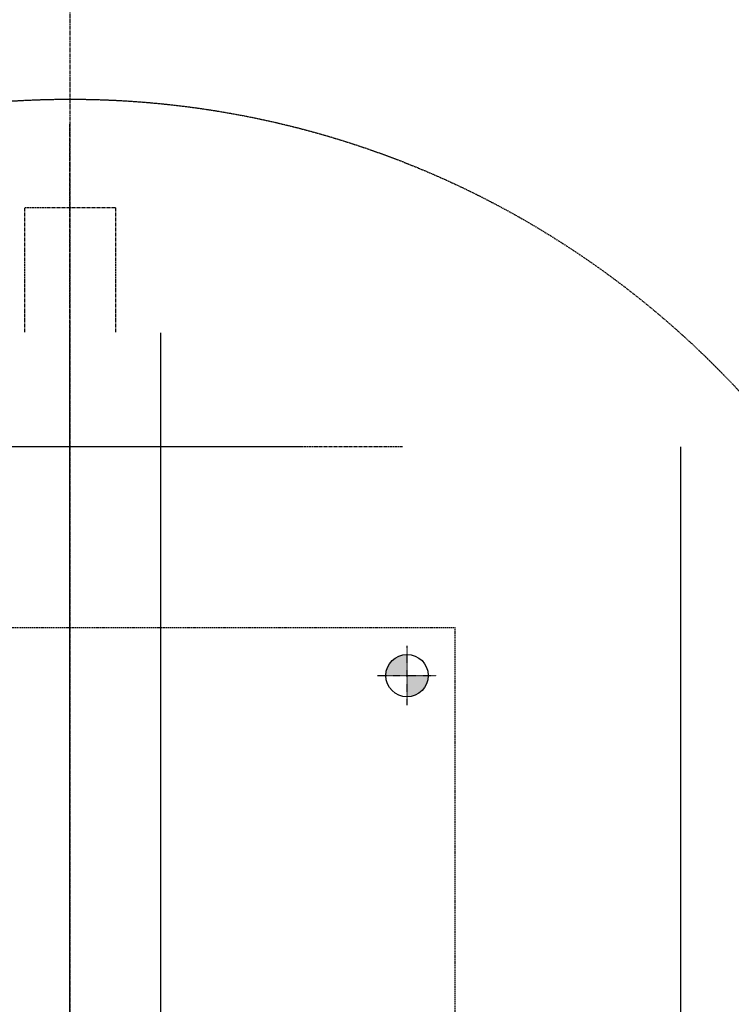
# Model space of a CAD drawing. Header units: inches. Extents: x -4968858 to -265257, y -220693 to 1871410.
# Tile 180 of 225: x -1893735 to -1893453, y 1197767 to 1198156. Entities that reach past the tile are written whole.
import ezdxf

# ---------------------------------------------------------------- set-up
doc = ezdxf.new("R2010")
doc.units = ezdxf.units.IN
doc.header["$MEASUREMENT"] = 0
for name, pattern in [('CENTER', [2, 1.25, -0.25, 0.25, -0.25]), ('CENTER2', [1.125, 0.75, -0.125, 0.125, -0.125]), ('CONTINOUS', [0]), ('DASHED', [0.75, 0.5, -0.25]), ('HIDDEN', [0.375, 0.25, -0.125])]:
    doc.linetypes.add(name, pattern=pattern)
doc.layers.add('GRID', color=8, linetype='Continuous')
doc.layers.add('IPB', color=6, linetype='Continuous')

# ---------------------------------------------------------------- blocks, each defined once
blk = doc.blocks.new('UTCOMBINE')
h = blk.add_hatch(color=256)
h.paths.add_polyline_path([(-708492.25, 43063.09), (-708483.87, 43063.09), (-708483.87, 43071.47, 0.414214)])
h.paths.add_polyline_path([(-708475.49, 43063.09), (-708483.87, 43063.09), (-708483.87, 43054.71, 0.414214)])
h = blk.add_hatch(color=256)
h.paths.add_polyline_path([(-708492.25, 43063.09), (-708483.87, 43063.09), (-708483.87, 43071.47, 0.414214)])
h.paths.add_polyline_path([(-708475.49, 43063.09), (-708483.87, 43063.09), (-708483.87, 43054.71, 0.414214)])
h = blk.add_hatch(color=256)
h.paths.add_polyline_path([(-708492.25, 43063.09), (-708483.87, 43063.09), (-708483.87, 43071.47, 0.414214)])
h.paths.add_polyline_path([(-708475.49, 43063.09), (-708483.87, 43063.09), (-708483.87, 43054.71, 0.414214)])
h = blk.add_hatch(color=256)
h.paths.add_polyline_path([(-708492.25, 43063.09), (-708483.87, 43063.09), (-708483.87, 43071.47, 0.414214)])
h.paths.add_polyline_path([(-708475.49, 43063.09), (-708483.87, 43063.09), (-708483.87, 43054.71, 0.414214)])
h = blk.add_hatch(color=256)
h.paths.add_polyline_path([(-708492.25, 43063.09), (-708483.87, 43063.09), (-708483.87, 43071.47, 0.414214)])
h.paths.add_polyline_path([(-708475.49, 43063.09), (-708483.87, 43063.09), (-708483.87, 43054.71, 0.414214)])
h = blk.add_hatch(color=256)
h.paths.add_polyline_path([(-708492.25, 43063.09), (-708483.87, 43063.09), (-708483.87, 43071.47, 0.414214)])
h.paths.add_polyline_path([(-708475.49, 43063.09), (-708483.87, 43063.09), (-708483.87, 43054.71, 0.414214)])
h = blk.add_hatch(color=256)
h.paths.add_polyline_path([(-708492.25, 43063.09), (-708483.87, 43063.09), (-708483.87, 43071.47, 0.414214)])
h.paths.add_polyline_path([(-708475.49, 43063.09), (-708483.87, 43063.09), (-708483.87, 43054.71, 0.414214)])
h = blk.add_hatch(color=256)
h.paths.add_polyline_path([(-708492.25, 43063.09), (-708483.87, 43063.09), (-708483.87, 43071.47, 0.414214)])
h.paths.add_polyline_path([(-708475.49, 43063.09), (-708483.87, 43063.09), (-708483.87, 43054.71, 0.414214)])
h = blk.add_hatch(color=256)
h.paths.add_polyline_path([(-708492.25, 43063.09), (-708483.87, 43063.09), (-708483.87, 43071.47, 0.414214)])
h.paths.add_polyline_path([(-708475.49, 43063.09), (-708483.87, 43063.09), (-708483.87, 43054.71, 0.414214)])
h = blk.add_hatch(color=256)
h.paths.add_polyline_path([(-708492.25, 43063.09), (-708483.87, 43063.09), (-708483.87, 43071.47, 0.414214)])
h.paths.add_polyline_path([(-708475.49, 43063.09), (-708483.87, 43063.09), (-708483.87, 43054.71, 0.414214)])
h = blk.add_hatch(color=256)
h.paths.add_polyline_path([(-708492.25, 43063.09), (-708483.87, 43063.09), (-708483.87, 43071.47, 0.414214)])
h.paths.add_polyline_path([(-708475.49, 43063.09), (-708483.87, 43063.09), (-708483.87, 43054.71, 0.414214)])
h = blk.add_hatch(color=256)
h.paths.add_polyline_path([(-708492.25, 43063.09), (-708483.87, 43063.09), (-708483.87, 43071.47, 0.414214)])
h.paths.add_polyline_path([(-708475.49, 43063.09), (-708483.87, 43063.09), (-708483.87, 43054.71, 0.414214)])
h = blk.add_hatch(color=256)
h.paths.add_polyline_path([(-708492.25, 43063.09), (-708483.87, 43063.09), (-708483.87, 43071.47, 0.414214)])
h.paths.add_polyline_path([(-708475.49, 43063.09), (-708483.87, 43063.09), (-708483.87, 43054.71, 0.414214)])
h = blk.add_hatch(color=256)
h.paths.add_polyline_path([(-708492.25, 43063.09), (-708483.87, 43063.09), (-708483.87, 43071.47, 0.414214)])
h.paths.add_polyline_path([(-708475.49, 43063.09), (-708483.87, 43063.09), (-708483.87, 43054.71, 0.414214)])
h = blk.add_hatch(color=256)
h.paths.add_polyline_path([(-708492.25, 43063.09), (-708483.87, 43063.09), (-708483.87, 43071.47, 0.414214)])
h.paths.add_polyline_path([(-708475.49, 43063.09), (-708483.87, 43063.09), (-708483.87, 43054.71, 0.414214)])
h = blk.add_hatch(color=256)
h.paths.add_polyline_path([(-708492.25, 43063.09), (-708483.87, 43063.09), (-708483.87, 43071.47, 0.414214)])
h.paths.add_polyline_path([(-708475.49, 43063.09), (-708483.87, 43063.09), (-708483.87, 43054.71, 0.414214)])
h = blk.add_hatch(color=256)
h.paths.add_polyline_path([(-708492.25, 43063.09), (-708483.87, 43063.09), (-708483.87, 43071.47, 0.414214)])
h.paths.add_polyline_path([(-708475.49, 43063.09), (-708483.87, 43063.09), (-708483.87, 43054.71, 0.414214)])
h = blk.add_hatch(color=256)
h.paths.add_polyline_path([(-708492.25, 43063.09), (-708483.87, 43063.09), (-708483.87, 43071.47, 0.414214)])
h.paths.add_polyline_path([(-708475.49, 43063.09), (-708483.87, 43063.09), (-708483.87, 43054.71, 0.414214)])
h = blk.add_hatch(color=256)
h.paths.add_polyline_path([(-708492.25, 43063.09), (-708483.87, 43063.09), (-708483.87, 43071.47, 0.414214)])
h.paths.add_polyline_path([(-708475.49, 43063.09), (-708483.87, 43063.09), (-708483.87, 43054.71, 0.414214)])
h = blk.add_hatch(color=256)
h.paths.add_polyline_path([(-708492.25, 43063.09), (-708483.87, 43063.09), (-708483.87, 43071.47, 0.414214)])
h.paths.add_polyline_path([(-708475.49, 43063.09), (-708483.87, 43063.09), (-708483.87, 43054.71, 0.414214)])
h = blk.add_hatch(color=256)
h.paths.add_polyline_path([(-708492.25, 43063.09), (-708483.87, 43063.09), (-708483.87, 43071.47, 0.414214)])
h.paths.add_polyline_path([(-708475.49, 43063.09), (-708483.87, 43063.09), (-708483.87, 43054.71, 0.414214)])
h = blk.add_hatch(color=256)
h.paths.add_polyline_path([(-708492.25, 43063.09), (-708483.87, 43063.09), (-708483.87, 43071.47, 0.414214)])
h.paths.add_polyline_path([(-708475.49, 43063.09), (-708483.87, 43063.09), (-708483.87, 43054.71, 0.414214)])
h = blk.add_hatch(color=256)
h.paths.add_polyline_path([(-708492.25, 43063.09), (-708483.87, 43063.09), (-708483.87, 43071.47, 0.414214)])
h.paths.add_polyline_path([(-708475.49, 43063.09), (-708483.87, 43063.09), (-708483.87, 43054.71, 0.414214)])
h = blk.add_hatch(color=256)
h.paths.add_polyline_path([(-708492.25, 43063.09), (-708483.87, 43063.09), (-708483.87, 43071.47, 0.414214)])
h.paths.add_polyline_path([(-708475.49, 43063.09), (-708483.87, 43063.09), (-708483.87, 43054.71, 0.414214)])
h = blk.add_hatch(color=256)
h.paths.add_polyline_path([(-708492.25, 43063.09), (-708483.87, 43063.09), (-708483.87, 43071.47, 0.414214)])
h.paths.add_polyline_path([(-708475.49, 43063.09), (-708483.87, 43063.09), (-708483.87, 43054.71, 0.414214)])
h = blk.add_hatch(color=256)
h.paths.add_polyline_path([(-708492.25, 43063.09), (-708483.87, 43063.09), (-708483.87, 43071.47, 0.414214)])
h.paths.add_polyline_path([(-708475.49, 43063.09), (-708483.87, 43063.09), (-708483.87, 43054.71, 0.414214)])
h = blk.add_hatch(color=256)
h.paths.add_polyline_path([(-708492.25, 43063.09), (-708483.87, 43063.09), (-708483.87, 43071.47, 0.414214)])
h.paths.add_polyline_path([(-708475.49, 43063.09), (-708483.87, 43063.09), (-708483.87, 43054.71, 0.414214)])
h = blk.add_hatch(color=256)
h.paths.add_polyline_path([(-708492.25, 43063.09), (-708483.87, 43063.09), (-708483.87, 43071.47, 0.414214)])
h.paths.add_polyline_path([(-708475.49, 43063.09), (-708483.87, 43063.09), (-708483.87, 43054.71, 0.414214)])
h = blk.add_hatch(color=256)
h.paths.add_polyline_path([(-708492.25, 43063.09), (-708483.87, 43063.09), (-708483.87, 43071.47, 0.414214)])
h.paths.add_polyline_path([(-708475.49, 43063.09), (-708483.87, 43063.09), (-708483.87, 43054.71, 0.414214)])
h = blk.add_hatch(color=256)
h.paths.add_polyline_path([(-708492.25, 43063.09), (-708483.87, 43063.09), (-708483.87, 43071.47, 0.414214)])
h.paths.add_polyline_path([(-708475.49, 43063.09), (-708483.87, 43063.09), (-708483.87, 43054.71, 0.414214)])
h = blk.add_hatch(color=256)
h.paths.add_polyline_path([(-708492.25, 43063.09), (-708483.87, 43063.09), (-708483.87, 43071.47, 0.414214)])
h.paths.add_polyline_path([(-708475.49, 43063.09), (-708483.87, 43063.09), (-708483.87, 43054.71, 0.414214)])
h = blk.add_hatch(color=256)
h.paths.add_polyline_path([(-708492.25, 43063.09), (-708483.87, 43063.09), (-708483.87, 43071.47, 0.414214)])
h.paths.add_polyline_path([(-708475.49, 43063.09), (-708483.87, 43063.09), (-708483.87, 43054.71, 0.414214)])
h = blk.add_hatch(color=256)
h.paths.add_polyline_path([(-708492.25, 43063.09), (-708483.87, 43063.09), (-708483.87, 43071.47, 0.414214)])
h.paths.add_polyline_path([(-708475.49, 43063.09), (-708483.87, 43063.09), (-708483.87, 43054.71, 0.414214)])
h = blk.add_hatch(color=256)
h.paths.add_polyline_path([(-708492.25, 43063.09), (-708483.87, 43063.09), (-708483.87, 43071.47, 0.414214)])
h.paths.add_polyline_path([(-708475.49, 43063.09), (-708483.87, 43063.09), (-708483.87, 43054.71, 0.414214)])
h = blk.add_hatch(color=256)
h.paths.add_polyline_path([(-708492.25, 43063.09), (-708483.87, 43063.09), (-708483.87, 43071.47, 0.414214)])
h.paths.add_polyline_path([(-708475.49, 43063.09), (-708483.87, 43063.09), (-708483.87, 43054.71, 0.414214)])
h = blk.add_hatch(color=256)
h.paths.add_polyline_path([(-708492.25, 43063.09), (-708483.87, 43063.09), (-708483.87, 43071.47, 0.414214)])
h.paths.add_polyline_path([(-708475.49, 43063.09), (-708483.87, 43063.09), (-708483.87, 43054.71, 0.414214)])
h = blk.add_hatch(color=256)
h.paths.add_polyline_path([(-708492.25, 43063.09), (-708483.87, 43063.09), (-708483.87, 43071.47, 0.414214)])
h.paths.add_polyline_path([(-708475.49, 43063.09), (-708483.87, 43063.09), (-708483.87, 43054.71, 0.414214)])
h = blk.add_hatch(color=256)
h.paths.add_polyline_path([(-708492.25, 43063.09), (-708483.87, 43063.09), (-708483.87, 43071.47, 0.414214)])
h.paths.add_polyline_path([(-708475.49, 43063.09), (-708483.87, 43063.09), (-708483.87, 43054.71, 0.414214)])
h = blk.add_hatch(color=256)
h.paths.add_polyline_path([(-708492.25, 43063.09), (-708483.87, 43063.09), (-708483.87, 43071.47, 0.414214)])
h.paths.add_polyline_path([(-708475.49, 43063.09), (-708483.87, 43063.09), (-708483.87, 43054.71, 0.414214)])
h = blk.add_hatch(color=256)
h.paths.add_polyline_path([(-708492.25, 43063.09), (-708483.87, 43063.09), (-708483.87, 43071.47, 0.414214)])
h.paths.add_polyline_path([(-708475.49, 43063.09), (-708483.87, 43063.09), (-708483.87, 43054.71, 0.414214)])
h = blk.add_hatch(color=256)
h.paths.add_polyline_path([(-708492.25, 43063.09), (-708483.87, 43063.09), (-708483.87, 43071.47, 0.414214)])
h.paths.add_polyline_path([(-708475.49, 43063.09), (-708483.87, 43063.09), (-708483.87, 43054.71, 0.414214)])
h = blk.add_hatch(color=256)
h.paths.add_polyline_path([(-708492.25, 43063.09), (-708483.87, 43063.09), (-708483.87, 43071.47, 0.414214)])
h.paths.add_polyline_path([(-708475.49, 43063.09), (-708483.87, 43063.09), (-708483.87, 43054.71, 0.414214)])
h = blk.add_hatch(color=256)
h.paths.add_polyline_path([(-708492.25, 43063.09), (-708483.87, 43063.09), (-708483.87, 43071.47, 0.414214)])
h.paths.add_polyline_path([(-708475.49, 43063.09), (-708483.87, 43063.09), (-708483.87, 43054.71, 0.414214)])
h = blk.add_hatch(color=256)
h.paths.add_polyline_path([(-708492.25, 43063.09), (-708483.87, 43063.09), (-708483.87, 43071.47, 0.414214)])
h.paths.add_polyline_path([(-708475.49, 43063.09), (-708483.87, 43063.09), (-708483.87, 43054.71, 0.414214)])
h = blk.add_hatch(color=256)
h.paths.add_polyline_path([(-708492.25, 43063.09), (-708483.87, 43063.09), (-708483.87, 43071.47, 0.414214)])
h.paths.add_polyline_path([(-708475.49, 43063.09), (-708483.87, 43063.09), (-708483.87, 43054.71, 0.414214)])
h = blk.add_hatch(color=256)
h.paths.add_polyline_path([(-708492.25, 43063.09), (-708483.87, 43063.09), (-708483.87, 43071.47, 0.414214)])
h.paths.add_polyline_path([(-708475.49, 43063.09), (-708483.87, 43063.09), (-708483.87, 43054.71, 0.414214)])
h = blk.add_hatch(color=256)
h.paths.add_polyline_path([(-708492.25, 43063.09), (-708483.87, 43063.09), (-708483.87, 43071.47, 0.414214)])
h.paths.add_polyline_path([(-708475.49, 43063.09), (-708483.87, 43063.09), (-708483.87, 43054.71, 0.414214)])
h = blk.add_hatch(color=256)
h.paths.add_polyline_path([(-708492.25, 43063.09), (-708483.87, 43063.09), (-708483.87, 43071.47, 0.414214)])
h.paths.add_polyline_path([(-708475.49, 43063.09), (-708483.87, 43063.09), (-708483.87, 43054.71, 0.414214)])
h = blk.add_hatch(color=256)
h.paths.add_polyline_path([(-708492.25, 43063.09), (-708483.87, 43063.09), (-708483.87, 43071.47, 0.414214)])
h.paths.add_polyline_path([(-708475.49, 43063.09), (-708483.87, 43063.09), (-708483.87, 43054.71, 0.414214)])
h = blk.add_hatch(color=256)
h.paths.add_polyline_path([(-708492.25, 43063.09), (-708483.87, 43063.09), (-708483.87, 43071.47, 0.414214)])
h.paths.add_polyline_path([(-708475.49, 43063.09), (-708483.87, 43063.09), (-708483.87, 43054.71, 0.414214)])
h = blk.add_hatch(color=256)
h.paths.add_polyline_path([(-708492.25, 43063.09), (-708483.87, 43063.09), (-708483.87, 43071.47, 0.414214)])
h.paths.add_polyline_path([(-708475.49, 43063.09), (-708483.87, 43063.09), (-708483.87, 43054.71, 0.414214)])
h = blk.add_hatch(color=256)
h.paths.add_polyline_path([(-708492.25, 43063.09), (-708483.87, 43063.09), (-708483.87, 43071.47, 0.414214)])
h.paths.add_polyline_path([(-708475.49, 43063.09), (-708483.87, 43063.09), (-708483.87, 43054.71, 0.414214)])
h = blk.add_hatch(color=256)
h.paths.add_polyline_path([(-708492.25, 43063.09), (-708483.87, 43063.09), (-708483.87, 43071.47, 0.414214)])
h.paths.add_polyline_path([(-708475.49, 43063.09), (-708483.87, 43063.09), (-708483.87, 43054.71, 0.414214)])
h = blk.add_hatch(color=256)
h.paths.add_polyline_path([(-708492.25, 43063.09), (-708483.87, 43063.09), (-708483.87, 43071.47, 0.414214)])
h.paths.add_polyline_path([(-708475.49, 43063.09), (-708483.87, 43063.09), (-708483.87, 43054.71, 0.414214)])
h = blk.add_hatch(color=256)
h.paths.add_polyline_path([(-708492.25, 43063.09), (-708483.87, 43063.09), (-708483.87, 43071.47, 0.414214)])
h.paths.add_polyline_path([(-708475.49, 43063.09), (-708483.87, 43063.09), (-708483.87, 43054.71, 0.414214)])
h = blk.add_hatch(color=256)
h.paths.add_polyline_path([(-708492.25, 43063.09), (-708483.87, 43063.09), (-708483.87, 43071.47, 0.414214)])
h.paths.add_polyline_path([(-708475.49, 43063.09), (-708483.87, 43063.09), (-708483.87, 43054.71, 0.414214)])
h = blk.add_hatch(color=256)
h.paths.add_polyline_path([(-708492.25, 43063.09), (-708483.87, 43063.09), (-708483.87, 43071.47, 0.414214)])
h.paths.add_polyline_path([(-708475.49, 43063.09), (-708483.87, 43063.09), (-708483.87, 43054.71, 0.414214)])
h = blk.add_hatch(color=256)
h.paths.add_polyline_path([(-708492.25, 43063.09), (-708483.87, 43063.09), (-708483.87, 43071.47, 0.414214)])
h.paths.add_polyline_path([(-708475.49, 43063.09), (-708483.87, 43063.09), (-708483.87, 43054.71, 0.414214)])
h = blk.add_hatch(color=256)
h.paths.add_polyline_path([(-708492.25, 43063.09), (-708483.87, 43063.09), (-708483.87, 43071.47, 0.414214)])
h.paths.add_polyline_path([(-708475.49, 43063.09), (-708483.87, 43063.09), (-708483.87, 43054.71, 0.414214)])
h = blk.add_hatch(color=256)
h.paths.add_polyline_path([(-708492.25, 43063.09), (-708483.87, 43063.09), (-708483.87, 43071.47, 0.414214)])
h.paths.add_polyline_path([(-708475.49, 43063.09), (-708483.87, 43063.09), (-708483.87, 43054.71, 0.414214)])
h = blk.add_hatch(color=256)
h.paths.add_polyline_path([(-708492.25, 43063.09), (-708483.87, 43063.09), (-708483.87, 43071.47, 0.414214)])
h.paths.add_polyline_path([(-708475.49, 43063.09), (-708483.87, 43063.09), (-708483.87, 43054.71, 0.414214)])
h = blk.add_hatch(color=256)
h.paths.add_polyline_path([(-708492.25, 43063.09), (-708483.87, 43063.09), (-708483.87, 43071.47, 0.414214)])
h.paths.add_polyline_path([(-708475.49, 43063.09), (-708483.87, 43063.09), (-708483.87, 43054.71, 0.414214)])
h = blk.add_hatch(color=256)
h.paths.add_polyline_path([(-708492.25, 43063.09), (-708483.87, 43063.09), (-708483.87, 43071.47, 0.414214)])
h.paths.add_polyline_path([(-708475.49, 43063.09), (-708483.87, 43063.09), (-708483.87, 43054.71, 0.414214)])
h = blk.add_hatch(color=256)
h.paths.add_polyline_path([(-708492.25, 43063.09), (-708483.87, 43063.09), (-708483.87, 43071.47, 0.414214)])
h.paths.add_polyline_path([(-708475.49, 43063.09), (-708483.87, 43063.09), (-708483.87, 43054.71, 0.414214)])
at = {"color": 8, "linetype": 'CENTER2', "ltscale": 2}
blk.add_line((-708350.51, 41696.69, 0), (-708350.51, 53128.25, 0), dxfattribs=at)
at = {"color": 6}
for p, q in [((-708350.51, 44536.22, 0), (-708350.51, 42926.93, 0)), ((-708592.13, 44372.55, 0), (-708592.13, 42972.56, 0)), ((-708592.13, 44372.55, 0), (-708592.13, 42972.56, 0)), ((-708386.51, 44029.91, 0), (-708386.51, 42927.56, 0))]:
    blk.add_line(p, q, dxfattribs=at)
at = {"color": 6, "linetype": 'CENTER'}
for p, q in [((-708350.51, 44373.62, 0), (-708350.51, 42844.98, 0)), ((-708482.12, 42972.56, 0), (-708276.51, 42972.56, 0)), ((-708442.36, 42972.56, 0), (-708236.74, 42972.56, 0)), ((-708368.51, 42878.06, 0), (-708368.51, 42927.56, 0)), ((-708368.51, 42878.06, 0), (-708368.51, 42927.56, 0)), ((-708368.51, 42878.06, 0), (-708368.51, 42927.56, 0)), ((-708368.51, 42878.06, 0), (-708368.51, 42927.56, 0)), ((-708332.51, 42878.06, 0), (-708332.51, 42927.56, 0)), ((-708332.51, 42878.06, 0), (-708332.51, 42927.56, 0)), ((-708332.51, 42878.06, 0), (-708332.51, 42927.56, 0)), ((-708332.51, 42878.06, 0), (-708332.51, 42927.56, 0)), ((-708368.51, 42878.06, 0), (-708332.51, 42878.06, 0)), ((-708368.51, 42878.06, 0), (-708332.51, 42878.06, 0)), ((-708368.51, 42878.06, 0), (-708332.51, 42878.06, 0)), ((-708368.51, 42878.06, 0), (-708332.51, 42878.06, 0))]:
    blk.add_line(p, q, dxfattribs=at)
at = {"color": 2, "linetype": 'DASHED'}
for p in [(-708502.92, 43348.86, 0), (-708502.92, 43348.86, 0), (-708502.92, 43348.86, 0), (-708502.92, 43348.86, 0), (-708502.92, 43348.86, 0), (-708502.92, 43348.86, 0), (-708502.92, 43348.86, 0), (-708502.92, 43348.86, 0), (-708502.92, 43348.86, 0), (-708502.92, 43348.86, 0), (-708502.92, 43348.86, 0), (-708502.92, 43348.86, 0), (-708502.92, 43348.86, 0), (-708502.92, 43348.86, 0), (-708502.92, 43348.86, 0), (-708502.92, 43348.86, 0), (-708502.92, 43348.86, 0), (-708502.92, 43348.86, 0), (-708502.92, 43348.86, 0), (-708502.92, 43348.86, 0), (-708502.92, 43348.86, 0), (-708502.92, 43348.86, 0), (-708502.92, 43348.86, 0), (-708502.92, 43348.86, 0), (-708502.92, 43348.86, 0), (-708502.92, 43348.86, 0), (-708502.92, 43348.86, 0), (-708502.92, 43348.86, 0), (-708502.92, 43348.86, 0), (-708502.92, 43348.86, 0), (-708502.92, 43348.86, 0), (-708502.92, 43348.86, 0), (-708502.92, 43348.86, 0), (-708502.92, 43348.86, 0), (-708502.92, 43348.86, 0), (-708502.92, 43348.86, 0), (-708502.92, 43348.86, 0), (-708502.92, 43348.86, 0), (-708502.92, 43348.86, 0), (-708502.92, 43348.86, 0), (-708502.92, 43348.86, 0), (-708502.92, 43348.86, 0), (-708502.92, 43348.86, 0), (-708502.92, 43348.86, 0), (-708502.92, 43348.86, 0), (-708502.92, 43348.86, 0), (-708502.92, 43348.86, 0), (-708502.92, 43348.86, 0), (-708502.92, 43348.86, 0), (-708502.92, 43348.86, 0), (-708502.92, 43348.86, 0), (-708502.92, 43348.86, 0), (-708502.92, 43348.86, 0), (-708502.92, 43348.86, 0), (-708502.92, 43348.86, 0), (-708502.92, 43348.86, 0), (-708502.92, 43348.86, 0), (-708502.92, 43348.86, 0), (-708502.92, 43348.86, 0), (-708502.92, 43348.86, 0), (-708502.92, 43348.86, 0), (-708502.92, 43348.86, 0), (-708502.92, 43348.86, 0), (-708502.92, 43348.86, 0), (-708198.1, 43044.04, 0), (-708198.1, 43044.04, 0), (-708198.1, 43044.04, 0), (-708198.1, 43044.04, 0), (-708198.1, 43044.04, 0), (-708198.1, 43044.04, 0), (-708198.1, 43044.04, 0), (-708198.1, 43044.04, 0), (-708198.1, 43044.04, 0), (-708198.1, 43044.04, 0), (-708198.1, 43044.04, 0), (-708198.1, 43044.04, 0), (-708198.1, 43044.04, 0), (-708198.1, 43044.04, 0), (-708198.1, 43044.04, 0), (-708198.1, 43044.04, 0), (-708198.1, 43044.04, 0), (-708198.1, 43044.04, 0), (-708198.1, 43044.04, 0), (-708198.1, 43044.04, 0), (-708198.1, 43044.04, 0), (-708198.1, 43044.04, 0), (-708198.1, 43044.04, 0), (-708198.1, 43044.04, 0), (-708198.1, 43044.04, 0), (-708198.1, 43044.04, 0), (-708198.1, 43044.04, 0), (-708198.1, 43044.04, 0), (-708198.1, 43044.04, 0), (-708198.1, 43044.04, 0), (-708198.1, 43044.04, 0), (-708198.1, 43044.04, 0), (-708198.1, 43044.04, 0), (-708198.1, 43044.04, 0), (-708198.1, 43044.04, 0), (-708198.1, 43044.04, 0), (-708198.1, 43044.04, 0), (-708198.1, 43044.04, 0), (-708198.1, 43044.04, 0), (-708198.1, 43044.04, 0), (-708198.1, 43044.04, 0), (-708198.1, 43044.04, 0), (-708198.1, 43044.04, 0), (-708198.1, 43044.04, 0), (-708198.1, 43044.04, 0), (-708198.1, 43044.04, 0), (-708198.1, 43044.04, 0), (-708198.1, 43044.04, 0), (-708198.1, 43044.04, 0), (-708198.1, 43044.04, 0), (-708198.1, 43044.04, 0), (-708198.1, 43044.04, 0), (-708198.1, 43044.04, 0), (-708198.1, 43044.04, 0), (-708198.1, 43044.04, 0), (-708198.1, 43044.04, 0), (-708198.1, 43044.04, 0), (-708198.1, 43044.04, 0), (-708198.1, 43044.04, 0), (-708198.1, 43044.04, 0), (-708198.1, 43044.04, 0), (-708198.1, 43044.04, 0), (-708198.1, 43044.04, 0), (-708198.1, 43044.04, 0)]:
    blk.add_line(p, (-708502.92, 43044.04, 0), dxfattribs=at)
at = {"color": 2, "linetype": 'CENTER2', "ltscale": 0.1}
for p, q in [((-708483.87, 43074.81, 0), (-708483.87, 43051.37, 0)), ((-708483.87, 43074.81, 0), (-708483.87, 43051.37, 0)), ((-708483.87, 43074.81, 0), (-708483.87, 43051.37, 0)), ((-708483.87, 43074.81, 0), (-708483.87, 43051.37, 0)), ((-708483.87, 43074.81, 0), (-708483.87, 43051.37, 0)), ((-708483.87, 43074.81, 0), (-708483.87, 43051.37, 0)), ((-708483.87, 43074.81, 0), (-708483.87, 43051.37, 0)), ((-708483.87, 43074.81, 0), (-708483.87, 43051.37, 0)), ((-708483.87, 43074.81, 0), (-708483.87, 43051.37, 0)), ((-708483.87, 43074.81, 0), (-708483.87, 43051.37, 0)), ((-708483.87, 43074.81, 0), (-708483.87, 43051.37, 0)), ((-708483.87, 43074.81, 0), (-708483.87, 43051.37, 0)), ((-708483.87, 43074.81, 0), (-708483.87, 43051.37, 0)), ((-708483.87, 43074.81, 0), (-708483.87, 43051.37, 0)), ((-708483.87, 43074.81, 0), (-708483.87, 43051.37, 0)), ((-708483.87, 43074.81, 0), (-708483.87, 43051.37, 0)), ((-708483.87, 43074.81, 0), (-708483.87, 43051.37, 0)), ((-708483.87, 43074.81, 0), (-708483.87, 43051.37, 0)), ((-708483.87, 43074.81, 0), (-708483.87, 43051.37, 0)), ((-708483.87, 43074.81, 0), (-708483.87, 43051.37, 0)), ((-708483.87, 43074.81, 0), (-708483.87, 43051.37, 0)), ((-708483.87, 43074.81, 0), (-708483.87, 43051.37, 0)), ((-708483.87, 43074.81, 0), (-708483.87, 43051.37, 0)), ((-708483.87, 43074.81, 0), (-708483.87, 43051.37, 0)), ((-708483.87, 43074.81, 0), (-708483.87, 43051.37, 0)), ((-708483.87, 43074.81, 0), (-708483.87, 43051.37, 0)), ((-708483.87, 43074.81, 0), (-708483.87, 43051.37, 0)), ((-708483.87, 43074.81, 0), (-708483.87, 43051.37, 0)), ((-708483.87, 43074.81, 0), (-708483.87, 43051.37, 0)), ((-708483.87, 43074.81, 0), (-708483.87, 43051.37, 0)), ((-708483.87, 43074.81, 0), (-708483.87, 43051.37, 0)), ((-708483.87, 43074.81, 0), (-708483.87, 43051.37, 0)), ((-708483.87, 43074.81, 0), (-708483.87, 43051.37, 0)), ((-708483.87, 43074.81, 0), (-708483.87, 43051.37, 0)), ((-708483.87, 43074.81, 0), (-708483.87, 43051.37, 0)), ((-708483.87, 43074.81, 0), (-708483.87, 43051.37, 0)), ((-708483.87, 43074.81, 0), (-708483.87, 43051.37, 0)), ((-708483.87, 43074.81, 0), (-708483.87, 43051.37, 0)), ((-708483.87, 43074.81, 0), (-708483.87, 43051.37, 0)), ((-708483.87, 43074.81, 0), (-708483.87, 43051.37, 0)), ((-708483.87, 43074.81, 0), (-708483.87, 43051.37, 0)), ((-708483.87, 43074.81, 0), (-708483.87, 43051.37, 0)), ((-708483.87, 43074.81, 0), (-708483.87, 43051.37, 0)), ((-708483.87, 43074.81, 0), (-708483.87, 43051.37, 0)), ((-708483.87, 43074.81, 0), (-708483.87, 43051.37, 0)), ((-708483.87, 43074.81, 0), (-708483.87, 43051.37, 0)), ((-708483.87, 43074.81, 0), (-708483.87, 43051.37, 0)), ((-708483.87, 43074.81, 0), (-708483.87, 43051.37, 0)), ((-708483.87, 43074.81, 0), (-708483.87, 43051.37, 0)), ((-708483.87, 43074.81, 0), (-708483.87, 43051.37, 0)), ((-708483.87, 43074.81, 0), (-708483.87, 43051.37, 0)), ((-708483.87, 43074.81, 0), (-708483.87, 43051.37, 0)), ((-708483.87, 43074.81, 0), (-708483.87, 43051.37, 0)), ((-708483.87, 43074.81, 0), (-708483.87, 43051.37, 0)), ((-708483.87, 43074.81, 0), (-708483.87, 43051.37, 0)), ((-708483.87, 43074.81, 0), (-708483.87, 43051.37, 0)), ((-708483.87, 43074.81, 0), (-708483.87, 43051.37, 0)), ((-708483.87, 43074.81, 0), (-708483.87, 43051.37, 0)), ((-708483.87, 43074.81, 0), (-708483.87, 43051.37, 0)), ((-708483.87, 43074.81, 0), (-708483.87, 43051.37, 0)), ((-708483.87, 43074.81, 0), (-708483.87, 43051.37, 0)), ((-708483.87, 43074.81, 0), (-708483.87, 43051.37, 0)), ((-708483.87, 43074.81, 0), (-708483.87, 43051.37, 0)), ((-708483.87, 43074.81, 0), (-708483.87, 43051.37, 0)), ((-708472.15, 43063.09, 0), (-708495.59, 43063.09, 0)), ((-708472.15, 43063.09, 0), (-708495.59, 43063.09, 0)), ((-708472.15, 43063.09, 0), (-708495.59, 43063.09, 0)), ((-708472.15, 43063.09, 0), (-708495.59, 43063.09, 0)), ((-708472.15, 43063.09, 0), (-708495.59, 43063.09, 0)), ((-708472.15, 43063.09, 0), (-708495.59, 43063.09, 0)), ((-708472.15, 43063.09, 0), (-708495.59, 43063.09, 0)), ((-708472.15, 43063.09, 0), (-708495.59, 43063.09, 0)), ((-708472.15, 43063.09, 0), (-708495.59, 43063.09, 0)), ((-708472.15, 43063.09, 0), (-708495.59, 43063.09, 0)), ((-708472.15, 43063.09, 0), (-708495.59, 43063.09, 0)), ((-708472.15, 43063.09, 0), (-708495.59, 43063.09, 0)), ((-708472.15, 43063.09, 0), (-708495.59, 43063.09, 0)), ((-708472.15, 43063.09, 0), (-708495.59, 43063.09, 0)), ((-708472.15, 43063.09, 0), (-708495.59, 43063.09, 0)), ((-708472.15, 43063.09, 0), (-708495.59, 43063.09, 0)), ((-708472.15, 43063.09, 0), (-708495.59, 43063.09, 0)), ((-708472.15, 43063.09, 0), (-708495.59, 43063.09, 0)), ((-708472.15, 43063.09, 0), (-708495.59, 43063.09, 0)), ((-708472.15, 43063.09, 0), (-708495.59, 43063.09, 0)), ((-708472.15, 43063.09, 0), (-708495.59, 43063.09, 0)), ((-708472.15, 43063.09, 0), (-708495.59, 43063.09, 0)), ((-708472.15, 43063.09, 0), (-708495.59, 43063.09, 0)), ((-708472.15, 43063.09, 0), (-708495.59, 43063.09, 0)), ((-708472.15, 43063.09, 0), (-708495.59, 43063.09, 0)), ((-708472.15, 43063.09, 0), (-708495.59, 43063.09, 0)), ((-708472.15, 43063.09, 0), (-708495.59, 43063.09, 0)), ((-708472.15, 43063.09, 0), (-708495.59, 43063.09, 0)), ((-708472.15, 43063.09, 0), (-708495.59, 43063.09, 0)), ((-708472.15, 43063.09, 0), (-708495.59, 43063.09, 0)), ((-708472.15, 43063.09, 0), (-708495.59, 43063.09, 0)), ((-708472.15, 43063.09, 0), (-708495.59, 43063.09, 0)), ((-708472.15, 43063.09, 0), (-708495.59, 43063.09, 0)), ((-708472.15, 43063.09, 0), (-708495.59, 43063.09, 0)), ((-708472.15, 43063.09, 0), (-708495.59, 43063.09, 0)), ((-708472.15, 43063.09, 0), (-708495.59, 43063.09, 0)), ((-708472.15, 43063.09, 0), (-708495.59, 43063.09, 0)), ((-708472.15, 43063.09, 0), (-708495.59, 43063.09, 0)), ((-708472.15, 43063.09, 0), (-708495.59, 43063.09, 0)), ((-708472.15, 43063.09, 0), (-708495.59, 43063.09, 0)), ((-708472.15, 43063.09, 0), (-708495.59, 43063.09, 0)), ((-708472.15, 43063.09, 0), (-708495.59, 43063.09, 0)), ((-708472.15, 43063.09, 0), (-708495.59, 43063.09, 0)), ((-708472.15, 43063.09, 0), (-708495.59, 43063.09, 0)), ((-708472.15, 43063.09, 0), (-708495.59, 43063.09, 0)), ((-708472.15, 43063.09, 0), (-708495.59, 43063.09, 0)), ((-708472.15, 43063.09, 0), (-708495.59, 43063.09, 0)), ((-708472.15, 43063.09, 0), (-708495.59, 43063.09, 0)), ((-708472.15, 43063.09, 0), (-708495.59, 43063.09, 0)), ((-708472.15, 43063.09, 0), (-708495.59, 43063.09, 0)), ((-708472.15, 43063.09, 0), (-708495.59, 43063.09, 0)), ((-708472.15, 43063.09, 0), (-708495.59, 43063.09, 0)), ((-708472.15, 43063.09, 0), (-708495.59, 43063.09, 0)), ((-708472.15, 43063.09, 0), (-708495.59, 43063.09, 0)), ((-708472.15, 43063.09, 0), (-708495.59, 43063.09, 0)), ((-708472.15, 43063.09, 0), (-708495.59, 43063.09, 0)), ((-708472.15, 43063.09, 0), (-708495.59, 43063.09, 0)), ((-708472.15, 43063.09, 0), (-708495.59, 43063.09, 0)), ((-708472.15, 43063.09, 0), (-708495.59, 43063.09, 0)), ((-708472.15, 43063.09, 0), (-708495.59, 43063.09, 0)), ((-708472.15, 43063.09, 0), (-708495.59, 43063.09, 0)), ((-708472.15, 43063.09, 0), (-708495.59, 43063.09, 0)), ((-708472.15, 43063.09, 0), (-708495.59, 43063.09, 0)), ((-708472.15, 43063.09, 0), (-708495.59, 43063.09, 0))]:
    blk.add_line(p, q, dxfattribs=at)
blk.add_circle((-708483.87, 43063.09, 0), 8.38)
blk.add_circle((-708483.87, 43063.09, 0), 8.38)
blk.add_circle((-708483.87, 43063.09, 0), 8.38)
blk.add_circle((-708483.87, 43063.09, 0), 8.38)
blk.add_circle((-708483.87, 43063.09, 0), 8.38)
blk.add_circle((-708483.87, 43063.09, 0), 8.38)
blk.add_circle((-708483.87, 43063.09, 0), 8.38)
blk.add_circle((-708483.87, 43063.09, 0), 8.38)
blk.add_circle((-708483.87, 43063.09, 0), 8.38)
blk.add_circle((-708483.87, 43063.09, 0), 8.38)
blk.add_circle((-708483.87, 43063.09, 0), 8.38)
blk.add_circle((-708483.87, 43063.09, 0), 8.38)
blk.add_circle((-708483.87, 43063.09, 0), 8.38)
blk.add_circle((-708483.87, 43063.09, 0), 8.38)
blk.add_circle((-708483.87, 43063.09, 0), 8.38)
blk.add_circle((-708483.87, 43063.09, 0), 8.38)
blk.add_circle((-708483.87, 43063.09, 0), 8.38)
blk.add_circle((-708483.87, 43063.09, 0), 8.38)
blk.add_circle((-708483.87, 43063.09, 0), 8.38)
blk.add_circle((-708483.87, 43063.09, 0), 8.38)
blk.add_circle((-708483.87, 43063.09, 0), 8.38)
blk.add_circle((-708483.87, 43063.09, 0), 8.38)
blk.add_circle((-708483.87, 43063.09, 0), 8.38)
blk.add_circle((-708483.87, 43063.09, 0), 8.38)
blk.add_circle((-708483.87, 43063.09, 0), 8.38)
blk.add_circle((-708483.87, 43063.09, 0), 8.38)
blk.add_circle((-708483.87, 43063.09, 0), 8.38)
blk.add_circle((-708483.87, 43063.09, 0), 8.38)
blk.add_circle((-708483.87, 43063.09, 0), 8.38)
blk.add_circle((-708483.87, 43063.09, 0), 8.38)
blk.add_circle((-708483.87, 43063.09, 0), 8.38)
blk.add_circle((-708483.87, 43063.09, 0), 8.38)
blk.add_circle((-708483.87, 43063.09, 0), 8.38)
blk.add_circle((-708483.87, 43063.09, 0), 8.38)
blk.add_circle((-708483.87, 43063.09, 0), 8.38)
blk.add_circle((-708483.87, 43063.09, 0), 8.38)
blk.add_circle((-708483.87, 43063.09, 0), 8.38)
blk.add_circle((-708483.87, 43063.09, 0), 8.38)
blk.add_circle((-708483.87, 43063.09, 0), 8.38)
blk.add_circle((-708483.87, 43063.09, 0), 8.38)
blk.add_circle((-708483.87, 43063.09, 0), 8.38)
blk.add_circle((-708483.87, 43063.09, 0), 8.38)
blk.add_circle((-708483.87, 43063.09, 0), 8.38)
blk.add_circle((-708483.87, 43063.09, 0), 8.38)
blk.add_circle((-708483.87, 43063.09, 0), 8.38)
blk.add_circle((-708483.87, 43063.09, 0), 8.38)
blk.add_circle((-708483.87, 43063.09, 0), 8.38)
blk.add_circle((-708483.87, 43063.09, 0), 8.38)
blk.add_circle((-708483.87, 43063.09, 0), 8.38)
blk.add_circle((-708483.87, 43063.09, 0), 8.38)
blk.add_circle((-708483.87, 43063.09, 0), 8.38)
blk.add_circle((-708483.87, 43063.09, 0), 8.38)
blk.add_circle((-708483.87, 43063.09, 0), 8.38)
blk.add_circle((-708483.87, 43063.09, 0), 8.38)
blk.add_circle((-708483.87, 43063.09, 0), 8.38)
blk.add_circle((-708483.87, 43063.09, 0), 8.38)
blk.add_circle((-708483.87, 43063.09, 0), 8.38)
blk.add_circle((-708483.87, 43063.09, 0), 8.38)
blk.add_circle((-708483.87, 43063.09, 0), 8.38)
blk.add_circle((-708483.87, 43063.09, 0), 8.38)
blk.add_circle((-708483.87, 43063.09, 0), 8.38)
blk.add_circle((-708483.87, 43063.09, 0), 8.38)
blk.add_circle((-708483.87, 43063.09, 0), 8.38)
blk.add_circle((-708483.87, 43063.09, 0), 8.38)
at = {"layer": 'IPB', "linetype": 'HIDDEN'}
blk.add_circle((-708350.51, 43196.45, 0), 361.31, dxfattribs=at)
blk = doc.blocks.new('TFMR YARD')
at = {"layer": 'GRID', "color": 1, "rotation": 180}
blk.add_blockref('UTCOMBINE', (-795623.35, 296115.83, 0), dxfattribs=at)

msp = doc.modelspace()

# ---------------------------------------------------------------- block references
at = {"color": 1, "linetype": 'CONTINOUS', "lineweight": 15}
msp.add_blockref('TFMR YARD', (-1806442.03, 944843.99), dxfattribs=at)

doc.saveas('drawing.dxf')
